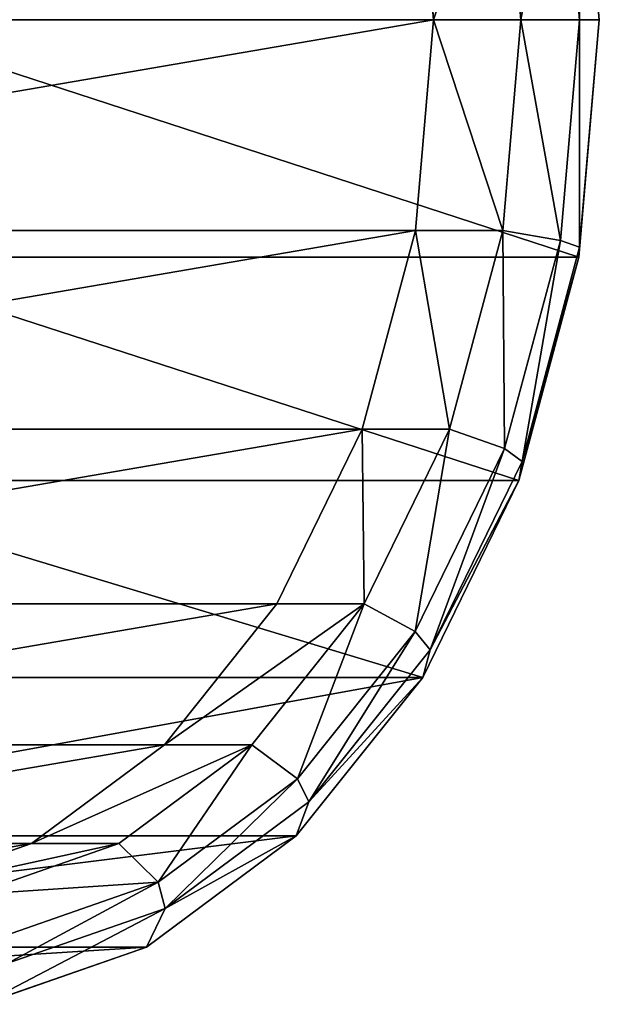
# Model space of a CAD drawing. Header units: centimetres. Extents: x -9.9 to 9.9, y -2.8 to 2.8.
# Tile 180 of 183: x 9.153 to 9.857, y -1.197 to 0. Entities that reach past the tile are written whole.
import ezdxf

# ---------------------------------------------------------------- set-up
doc = ezdxf.new("R2010")
doc.units = ezdxf.units.CM
doc.header["$LTSCALE"] = 2.54
doc.layers.get('0').update_dxf_attribs({"true_color": 0xff5454})

# ---------------------------------------------------------------- blocks, each defined once
blk = doc.blocks.new('OuterShell#1')
at = {"color": 0}
for p, q in [((19.7143, 2.75, 24.744), (19.6896, 3.0386, 24.7192)), ((19.7143, 2.75, 24.744), (19.6896, 3.0386, 24.7192)), ((19.667, 3.0184, 24.626), (19.6901, 2.75, 24.649)), ((19.667, 3.0184, 24.626), (19.6901, 2.75, 24.649)), ((19.7141, 2.75, 24.673), (19.6903, 3.0265, 24.6493)), ((19.7141, 2.75, 24.673), (19.6903, 3.0265, 24.6493)), ((19.491, 3.0063, 24.7328), (19.513, 2.75, 24.7548)), ((19.491, 3.0063, 24.7328), (19.513, 2.75, 24.7548)), ((19.5971, 3.0063, 24.6268), (19.6191, 2.75, 24.6488)), ((19.5971, 3.0063, 24.6268), (19.6191, 2.75, 24.6488)), ((19.7143, 2.75, 24.744), (18.8042, 2.75, 25.6541)), ((19.7143, 2.75, 24.744), (18.8042, 2.75, 25.6541)), ((19.513, 2.75, 24.7548), (19.491, 2.4937, 24.7328)), ((19.513, 2.75, 24.7548), (19.491, 2.4937, 24.7328)), ((19.6191, 2.75, 24.6488), (19.513, 2.75, 24.7548)), ((19.6191, 2.75, 24.6488), (19.513, 2.75, 24.7548)), ((19.6191, 2.75, 24.6488), (19.5971, 2.4937, 24.6268)), ((19.6191, 2.75, 24.6488), (19.5971, 2.4937, 24.6268)), ((19.6901, 2.75, 24.649), (19.6191, 2.75, 24.6488)), ((19.6901, 2.75, 24.649), (19.6191, 2.75, 24.6488)), ((19.6901, 2.75, 24.649), (19.667, 2.4816, 24.626)), ((19.6901, 2.75, 24.649), (19.667, 2.4816, 24.626)), ((19.6896, 2.4614, 24.7192), (19.7143, 2.75, 24.744)), ((19.6896, 2.4614, 24.7192), (19.7143, 2.75, 24.744)), ((19.6903, 2.4735, 24.6493), (19.7141, 2.75, 24.673)), ((19.6903, 2.4735, 24.6493), (19.7141, 2.75, 24.673)), ((19.7141, 2.75, 24.673), (19.7143, 2.75, 24.744)), ((19.7141, 2.75, 24.673), (19.7143, 2.75, 24.744)), ((19.491, 2.4937, 24.7328), (19.4263, 2.2522, 24.6681)), ((19.491, 2.4937, 24.7328), (19.4263, 2.2522, 24.6681)), ((19.5971, 2.4937, 24.6268), (19.491, 2.4937, 24.7328)), ((19.5971, 2.4937, 24.6268), (19.491, 2.4937, 24.7328)), ((19.5971, 2.4937, 24.6268), (19.5323, 2.2522, 24.562)), ((19.5971, 2.4937, 24.6268), (19.5323, 2.2522, 24.562)), ((19.5971, 2.4937, 24.6268), (19.667, 2.4816, 24.626)), ((19.5971, 2.4937, 24.6268), (19.667, 2.4816, 24.626)), ((19.667, 2.4816, 24.626), (19.5992, 2.2288, 24.5582)), ((19.667, 2.4816, 24.626), (19.5992, 2.2288, 24.5582)), ((19.6205, 2.213, 24.5795), (19.6903, 2.4735, 24.6493)), ((19.6205, 2.213, 24.5795), (19.6903, 2.4735, 24.6493)), ((19.6903, 2.4735, 24.6493), (19.6896, 2.4614, 24.7192)), ((19.6903, 2.4735, 24.6493), (19.6896, 2.4614, 24.7192)), ((19.6896, 2.4614, 24.7192), (18.7799, 2.4614, 25.6289)), ((19.6896, 2.4614, 24.7192), (18.7799, 2.4614, 25.6289)), ((19.6167, 2.1896, 24.6463), (19.6896, 2.4614, 24.7192)), ((19.6167, 2.1896, 24.6463), (19.6896, 2.4614, 24.7192)), ((19.4263, 2.2522, 24.6681), (19.3225, 2.0397, 24.5643)), ((19.4263, 2.2522, 24.6681), (19.3225, 2.0397, 24.5643)), ((19.5323, 2.2522, 24.562), (19.4263, 2.2522, 24.6681)), ((19.5323, 2.2522, 24.562), (19.4263, 2.2522, 24.6681)), ((19.5323, 2.2522, 24.562), (19.4286, 2.0397, 24.4583)), ((19.5323, 2.2522, 24.562), (19.4286, 2.0397, 24.4583)), ((19.5992, 2.2288, 24.5582), (19.5323, 2.2522, 24.562)), ((19.5992, 2.2288, 24.5582), (19.5323, 2.2522, 24.562)), ((19.5992, 2.2288, 24.5582), (19.4906, 2.0063, 24.4496)), ((19.5992, 2.2288, 24.5582), (19.4906, 2.0063, 24.4496)), ((19.5086, 1.9838, 24.4676), (19.6205, 2.213, 24.5795)), ((19.5086, 1.9838, 24.4676), (19.6205, 2.213, 24.5795)), ((19.6205, 2.213, 24.5795), (19.6167, 2.1896, 24.6463)), ((19.6205, 2.213, 24.5795), (19.6167, 2.1896, 24.6463)), ((19.6167, 2.1896, 24.6463), (18.7082, 2.1896, 25.5548)), ((19.6167, 2.1896, 24.6463), (18.7082, 2.1896, 25.5548)), ((19.4999, 1.9504, 24.5296), (19.6167, 2.1896, 24.6463)), ((19.4999, 1.9504, 24.5296), (19.6167, 2.1896, 24.6463)), ((19.3225, 2.0397, 24.5643), (19.1859, 1.8684, 24.4277)), ((19.3225, 2.0397, 24.5643), (19.1859, 1.8684, 24.4277)), ((19.4286, 2.0397, 24.4583), (19.2919, 1.8684, 24.3216)), ((19.4286, 2.0397, 24.4583), (19.2919, 1.8684, 24.3216)), ((19.4286, 2.0397, 24.4583), (19.3225, 2.0397, 24.5643)), ((19.4286, 2.0397, 24.4583), (19.3225, 2.0397, 24.5643)), ((19.4286, 2.0397, 24.4583), (19.4906, 2.0063, 24.4496)), ((19.4286, 2.0397, 24.4583), (19.4906, 2.0063, 24.4496)), ((19.4906, 2.0063, 24.4496), (19.3475, 1.827, 24.3065)), ((19.4906, 2.0063, 24.4496), (19.3475, 1.827, 24.3065)), ((19.3612, 1.799, 24.3201), (19.5086, 1.9838, 24.4676)), ((19.3612, 1.799, 24.3201), (19.5086, 1.9838, 24.4676)), ((19.5086, 1.9838, 24.4676), (19.4999, 1.9504, 24.5296)), ((19.5086, 1.9838, 24.4676), (19.4999, 1.9504, 24.5296)), ((19.4999, 1.9504, 24.5296), (18.5933, 1.9504, 25.4362)), ((19.4999, 1.9504, 24.5296), (18.5933, 1.9504, 25.4362)), ((19.346, 1.7576, 24.3757), (19.4999, 1.9504, 24.5296)), ((19.346, 1.7576, 24.3757), (19.4999, 1.9504, 24.5296)), ((19.1859, 1.8684, 24.4277), (19.0242, 1.7484, 24.266)), ((19.1859, 1.8684, 24.4277), (19.0242, 1.7484, 24.266)), ((19.2919, 1.8684, 24.3216), (19.1302, 1.7484, 24.1599)), ((19.2919, 1.8684, 24.3216), (19.1302, 1.7484, 24.1599)), ((19.2919, 1.8684, 24.3216), (19.1859, 1.8684, 24.4277)), ((19.2919, 1.8684, 24.3216), (19.1859, 1.8684, 24.4277)), ((19.3475, 1.827, 24.3065), (19.2919, 1.8684, 24.3216)), ((19.3475, 1.827, 24.3065), (19.2919, 1.8684, 24.3216)), ((19.3475, 1.827, 24.3065), (19.1782, 1.7013, 24.1372)), ((19.3475, 1.827, 24.3065), (19.1782, 1.7013, 24.1372)), ((19.1867, 1.6696, 24.1457), (19.3612, 1.799, 24.3201)), ((19.1867, 1.6696, 24.1457), (19.3612, 1.799, 24.3201)), ((19.346, 1.7576, 24.3757), (19.3612, 1.799, 24.3201)), ((19.346, 1.7576, 24.3757), (19.3612, 1.799, 24.3201)), ((19.346, 1.7576, 24.3757), (18.442, 1.7576, 25.2798)), ((19.346, 1.7576, 24.3757), (18.442, 1.7576, 25.2798)), ((19.0242, 1.7484, 24.266), (18.8469, 1.6866, 24.0887)), ((19.0242, 1.7484, 24.266), (18.8469, 1.6866, 24.0887)), ((18.953, 1.6866, 23.9826), (19.1302, 1.7484, 24.1599)), ((18.953, 1.6866, 23.9826), (19.1302, 1.7484, 24.1599)), ((19.1302, 1.7484, 24.1599), (19.0242, 1.7484, 24.266)), ((19.1302, 1.7484, 24.1599), (19.0242, 1.7484, 24.266)), ((19.1782, 1.7013, 24.1372), (19.1302, 1.7484, 24.1599)), ((19.1782, 1.7013, 24.1372), (19.1302, 1.7484, 24.1599)), ((19.164, 1.6225, 24.1937), (19.346, 1.7576, 24.3757)), ((19.164, 1.6225, 24.1937), (19.346, 1.7576, 24.3757)), ((19.1782, 1.7013, 24.1372), (18.9926, 1.6366, 23.9516)), ((19.1782, 1.7013, 24.1372), (18.9926, 1.6366, 23.9516)), ((18.9955, 1.6029, 23.9545), (19.1867, 1.6696, 24.1457)), ((18.9955, 1.6029, 23.9545), (19.1867, 1.6696, 24.1457)), ((19.164, 1.6225, 24.1937), (19.1867, 1.6696, 24.1457)), ((19.164, 1.6225, 24.1937), (19.1867, 1.6696, 24.1457)), ((19.164, 1.6225, 24.1937), (18.2629, 1.6225, 25.0948)), ((19.164, 1.6225, 24.1937), (18.2629, 1.6225, 25.0948)), ((18.9644, 1.5529, 23.9941), (19.164, 1.6225, 24.1937)), ((18.9644, 1.5529, 23.9941), (19.164, 1.6225, 24.1937))]:
    blk.add_line(p, q, dxfattribs=at)
mesh = blk.add_polyface(dxfattribs=at)
corners = [(18.1037, 3.0265, 23.0627), (18.1037, 2.4735, 23.0627), (18.08, 2.75, 23.0389), (18.104, 2.75, 23.0629), (18.127, 3.0184, 23.086), (18.1735, 3.287, 23.1325), (18.1948, 3.2712, 23.1538), (18.2854, 3.5162, 23.2444), (18.3034, 3.4937, 23.2624), (18.4329, 3.701, 23.3918), (18.4465, 3.673, 23.4055), (18.6073, 3.8304, 23.5662), (18.6158, 3.7987, 23.5748), (18.7985, 3.8971, 23.7575), (18.8014, 3.8634, 23.7604), (18.9955, 3.8971, 23.9545), (18.9926, 3.8634, 23.9516), (19.1782, 3.7987, 24.1372), (19.1867, 3.8304, 24.1457), (19.3475, 3.673, 24.3065), (19.3612, 3.701, 24.3201), (19.4906, 3.4937, 24.4496), (19.5086, 3.5162, 24.4676), (19.5992, 3.2712, 24.5582), (19.6205, 3.287, 24.5795), (19.667, 3.0184, 24.626), (19.6903, 3.0265, 24.6493), (19.6901, 2.75, 24.649), (18.127, 2.4816, 23.086), (18.1735, 2.213, 23.1325), (18.1948, 2.2288, 23.1538), (18.2854, 1.9838, 23.2444), (18.3034, 2.0063, 23.2624), (18.4329, 1.799, 23.3918), (18.4465, 1.827, 23.4055), (18.6073, 1.6696, 23.5662), (18.6158, 1.7013, 23.5748), (18.7985, 1.6029, 23.7575), (18.8014, 1.6366, 23.7604), (18.9955, 1.6029, 23.9545), (18.9926, 1.6366, 23.9516), (19.1782, 1.7013, 24.1372), (19.1867, 1.6696, 24.1457), (19.3475, 1.827, 24.3065), (19.3612, 1.799, 24.3201), (19.4906, 2.0063, 24.4496), (19.5086, 1.9838, 24.4676), (19.5992, 2.2288, 24.5582), (19.6205, 2.213, 24.5795), (19.667, 2.4816, 24.626), (19.6903, 2.4735, 24.6493), (19.7141, 2.75, 24.673)]
mesh.append_faces([[corners[k] for k in face] for face in [(0, 1, 2), (50, 26, 51)]], dxfattribs={"vtx0": -1, "color": 0})
mesh.append_faces([[corners[k] for k in face] for face in [(3, 0, 4), (4, 5, 6), (6, 7, 8), (8, 9, 10), (10, 11, 12), (12, 13, 14), (14, 15, 16), (16, 15, 17), (17, 18, 19), (19, 20, 21), (21, 22, 23), (23, 24, 25), (25, 26, 27), (1, 28, 29), (28, 1, 3), (29, 30, 31), (31, 32, 33), (33, 34, 35), (35, 36, 37), (37, 38, 39), (39, 41, 42), (42, 43, 44), (44, 45, 46), (46, 47, 48), (48, 49, 50)]], dxfattribs={"vtx0": -1, "vtx1": -1, "color": 0})
mesh.append_faces([[corners[k] for k in face] for face in [(1, 0, 3), (50, 27, 26)]], dxfattribs={"vtx0": -1, "vtx1": -1, "vtx2": -1, "color": 0})
mesh.append_faces([[corners[k] for k in face] for face in [(4, 0, 5), (6, 5, 7), (8, 7, 9), (10, 9, 11), (12, 11, 13), (14, 13, 15), (17, 15, 18), (19, 18, 20), (21, 20, 22), (23, 22, 24), (25, 24, 26), (29, 28, 30), (31, 30, 32), (33, 32, 34), (35, 34, 36), (37, 36, 38), (39, 38, 40), (39, 40, 41), (42, 41, 43), (44, 43, 45), (46, 45, 47), (48, 47, 49), (50, 49, 27)]], dxfattribs={"vtx0": -1, "vtx2": -1, "color": 0})
mesh = blk.add_polyface(dxfattribs=at)
corners = [(18.6643, 1.6866, 23.9061), (19.0242, 1.7484, 24.266), (18.8469, 1.6866, 24.0887), (18.487, 1.7484, 23.7288), (19.1859, 1.8684, 24.4277), (18.3253, 1.8684, 23.5671), (19.3225, 2.0397, 24.5643), (18.1886, 2.0397, 23.4305), (19.4263, 2.2522, 24.6681), (18.0849, 2.2522, 23.3267), (19.491, 2.4937, 24.7328), (18.0202, 2.4937, 23.262), (19.513, 2.75, 24.7548), (17.9982, 2.75, 23.24), (19.491, 3.0063, 24.7328), (18.0202, 3.0063, 23.262), (19.4263, 3.2478, 24.6681), (18.0849, 3.2478, 23.3267), (19.3225, 3.4603, 24.5643), (18.1886, 3.4603, 23.4305), (19.1859, 3.6316, 24.4277), (18.3253, 3.6316, 23.5671), (19.0242, 3.7516, 24.266), (18.487, 3.7516, 23.7288), (18.8469, 3.8134, 24.0887), (18.6643, 3.8134, 23.9061)]
mesh.append_faces([[corners[k] for k in face] for face in [(0, 1, 2), (24, 23, 25)]], dxfattribs={"vtx0": -1, "color": 0})
mesh.append_faces([[corners[k] for k in face] for face in [(1, 3, 4), (4, 5, 6), (6, 7, 8), (8, 9, 10), (10, 11, 12), (12, 13, 14), (14, 15, 16), (16, 17, 18), (18, 19, 20), (20, 21, 22), (22, 23, 24)]], dxfattribs={"vtx0": -1, "vtx1": -1, "color": 0})
mesh.append_faces([[corners[k] for k in face] for face in [(1, 0, 3), (4, 3, 5), (6, 5, 7), (8, 7, 9), (10, 9, 11), (12, 11, 13), (14, 13, 15), (16, 15, 17), (18, 17, 19), (20, 19, 21), (22, 21, 23)]], dxfattribs={"vtx0": -1, "vtx2": -1, "color": 0})
mesh = blk.add_polyface(dxfattribs=at)
corners = [(18.8042, 2.75, 25.6541), (19.6896, 3.0386, 24.7192), (18.7799, 3.0386, 25.6289), (19.7143, 2.75, 24.744)]
mesh.append_faces([[corners[k] for k in face] for face in [(0, 1, 2), (1, 0, 3)]], dxfattribs={"vtx0": -1, "color": 0})
mesh = blk.add_polyface(dxfattribs=at)
corners = [(19.7141, 2.75, 24.673), (19.6896, 3.0386, 24.7192), (19.7143, 2.75, 24.744), (19.6903, 3.0265, 24.6493)]
mesh.append_faces([[corners[k] for k in face] for face in [(0, 1, 2), (1, 0, 3)]], dxfattribs={"vtx0": -1, "color": 0})
mesh = blk.add_polyface(dxfattribs=at)
corners = [(19.667, 3.0184, 24.626), (19.6191, 2.75, 24.6488), (19.5971, 3.0063, 24.6268), (19.6901, 2.75, 24.649)]
mesh.append_faces([[corners[k] for k in face] for face in [(0, 1, 2), (1, 0, 3)]], dxfattribs={"vtx0": -1, "color": 0})
mesh = blk.add_polyface(dxfattribs=at)
corners = [(19.5971, 3.0063, 24.6268), (19.513, 2.75, 24.7548), (19.491, 3.0063, 24.7328), (19.6191, 2.75, 24.6488)]
mesh.append_faces([[corners[k] for k in face] for face in [(0, 1, 2), (1, 0, 3)]], dxfattribs={"vtx0": -1, "color": 0})
mesh = blk.add_polyface(dxfattribs=at)
corners = [(19.6896, 2.4614, 24.7192), (18.8042, 2.75, 25.6541), (18.7799, 2.4614, 25.6289), (19.7143, 2.75, 24.744)]
mesh.append_faces([[corners[k] for k in face] for face in [(0, 1, 2), (1, 0, 3)]], dxfattribs={"vtx0": -1, "color": 0})
mesh = blk.add_polyface(dxfattribs=at)
corners = [(19.513, 2.75, 24.7548), (19.5971, 2.4937, 24.6268), (19.491, 2.4937, 24.7328), (19.6191, 2.75, 24.6488)]
mesh.append_faces([[corners[k] for k in face] for face in [(0, 1, 2), (1, 0, 3)]], dxfattribs={"vtx0": -1, "color": 0})
mesh = blk.add_polyface(dxfattribs=at)
corners = [(19.6191, 2.75, 24.6488), (19.667, 2.4816, 24.626), (19.5971, 2.4937, 24.6268), (19.6901, 2.75, 24.649)]
mesh.append_faces([[corners[k] for k in face] for face in [(0, 1, 2), (1, 0, 3)]], dxfattribs={"vtx0": -1, "color": 0})
mesh = blk.add_polyface(dxfattribs=at)
corners = [(19.6903, 2.4735, 24.6493), (19.7143, 2.75, 24.744), (19.6896, 2.4614, 24.7192), (19.7141, 2.75, 24.673)]
mesh.append_faces([[corners[k] for k in face] for face in [(0, 1, 2), (1, 0, 3)]], dxfattribs={"vtx0": -1, "color": 0})
mesh = blk.add_polyface(dxfattribs=at)
corners = [(19.491, 2.4937, 24.7328), (19.5323, 2.2522, 24.562), (19.4263, 2.2522, 24.6681), (19.5971, 2.4937, 24.6268)]
mesh.append_faces([[corners[k] for k in face] for face in [(0, 1, 2), (1, 0, 3)]], dxfattribs={"vtx0": -1, "color": 0})
mesh = blk.add_polyface(dxfattribs=at)
corners = [(19.5971, 2.4937, 24.6268), (19.5992, 2.2288, 24.5582), (19.5323, 2.2522, 24.562), (19.667, 2.4816, 24.626)]
mesh.append_faces([[corners[k] for k in face] for face in [(0, 1, 2), (1, 0, 3)]], dxfattribs={"vtx0": -1, "color": 0})
mesh = blk.add_polyface(dxfattribs=at)
corners = [(19.6205, 2.213, 24.5795), (19.6896, 2.4614, 24.7192), (19.6167, 2.1896, 24.6463), (19.6903, 2.4735, 24.6493)]
mesh.append_faces([[corners[k] for k in face] for face in [(0, 1, 2), (1, 0, 3)]], dxfattribs={"vtx0": -1, "color": 0})
mesh = blk.add_polyface(dxfattribs=at)
corners = [(19.6167, 2.1896, 24.6463), (18.7799, 2.4614, 25.6289), (18.7082, 2.1896, 25.5548), (19.6896, 2.4614, 24.7192)]
mesh.append_faces([[corners[k] for k in face] for face in [(0, 1, 2), (1, 0, 3)]], dxfattribs={"vtx0": -1, "color": 0})
mesh = blk.add_polyface(dxfattribs=at)
corners = [(19.4263, 2.2522, 24.6681), (19.4286, 2.0397, 24.4583), (19.3225, 2.0397, 24.5643), (19.5323, 2.2522, 24.562)]
mesh.append_faces([[corners[k] for k in face] for face in [(0, 1, 2), (1, 0, 3)]], dxfattribs={"vtx0": -1, "color": 0})
mesh = blk.add_polyface(dxfattribs=at)
corners = [(19.5323, 2.2522, 24.562), (19.4906, 2.0063, 24.4496), (19.4286, 2.0397, 24.4583), (19.5992, 2.2288, 24.5582)]
mesh.append_faces([[corners[k] for k in face] for face in [(0, 1, 2), (1, 0, 3)]], dxfattribs={"vtx0": -1, "color": 0})
mesh = blk.add_polyface(dxfattribs=at)
corners = [(19.5086, 1.9838, 24.4676), (19.6167, 2.1896, 24.6463), (19.4999, 1.9504, 24.5296), (19.6205, 2.213, 24.5795)]
mesh.append_faces([[corners[k] for k in face] for face in [(0, 1, 2), (1, 0, 3)]], dxfattribs={"vtx0": -1, "color": 0})
mesh = blk.add_polyface(dxfattribs=at)
corners = [(19.4999, 1.9504, 24.5296), (18.7082, 2.1896, 25.5548), (18.5933, 1.9504, 25.4362), (19.6167, 2.1896, 24.6463)]
mesh.append_faces([[corners[k] for k in face] for face in [(0, 1, 2), (1, 0, 3)]], dxfattribs={"vtx0": -1, "color": 0})
mesh = blk.add_polyface(dxfattribs=at)
corners = [(19.1859, 1.8684, 24.4277), (19.4286, 2.0397, 24.4583), (19.2919, 1.8684, 24.3216), (19.3225, 2.0397, 24.5643)]
mesh.append_faces([[corners[k] for k in face] for face in [(0, 1, 2), (1, 0, 3)]], dxfattribs={"vtx0": -1, "color": 0})
mesh = blk.add_polyface(dxfattribs=at)
corners = [(19.4286, 2.0397, 24.4583), (19.3475, 1.827, 24.3065), (19.2919, 1.8684, 24.3216), (19.4906, 2.0063, 24.4496)]
mesh.append_faces([[corners[k] for k in face] for face in [(0, 1, 2), (1, 0, 3)]], dxfattribs={"vtx0": -1, "color": 0})
mesh = blk.add_polyface(dxfattribs=at)
corners = [(19.3612, 1.799, 24.3201), (19.4999, 1.9504, 24.5296), (19.346, 1.7576, 24.3757), (19.5086, 1.9838, 24.4676)]
mesh.append_faces([[corners[k] for k in face] for face in [(0, 1, 2), (1, 0, 3)]], dxfattribs={"vtx0": -1, "color": 0})
mesh = blk.add_polyface(dxfattribs=at)
corners = [(19.4999, 1.9504, 24.5296), (18.442, 1.7576, 25.2798), (19.346, 1.7576, 24.3757), (18.5933, 1.9504, 25.4362)]
mesh.append_faces([[corners[k] for k in face] for face in [(0, 1, 2), (1, 0, 3)]], dxfattribs={"vtx0": -1, "color": 0})
mesh = blk.add_polyface(dxfattribs=at)
corners = [(19.0242, 1.7484, 24.266), (19.2919, 1.8684, 24.3216), (19.1302, 1.7484, 24.1599), (19.1859, 1.8684, 24.4277)]
mesh.append_faces([[corners[k] for k in face] for face in [(0, 1, 2), (1, 0, 3)]], dxfattribs={"vtx0": -1, "color": 0})
mesh = blk.add_polyface(dxfattribs=at)
corners = [(19.2919, 1.8684, 24.3216), (19.1782, 1.7013, 24.1372), (19.1302, 1.7484, 24.1599), (19.3475, 1.827, 24.3065)]
mesh.append_faces([[corners[k] for k in face] for face in [(0, 1, 2), (1, 0, 3)]], dxfattribs={"vtx0": -1, "color": 0})
mesh = blk.add_polyface(dxfattribs=at)
corners = [(19.1867, 1.6696, 24.1457), (19.346, 1.7576, 24.3757), (19.164, 1.6225, 24.1937), (19.3612, 1.799, 24.3201)]
mesh.append_faces([[corners[k] for k in face] for face in [(0, 1, 2), (1, 0, 3)]], dxfattribs={"vtx0": -1, "color": 0})
mesh = blk.add_polyface(dxfattribs=at)
corners = [(19.346, 1.7576, 24.3757), (18.2629, 1.6225, 25.0948), (19.164, 1.6225, 24.1937), (18.442, 1.7576, 25.2798)]
mesh.append_faces([[corners[k] for k in face] for face in [(0, 1, 2), (1, 0, 3)]], dxfattribs={"vtx0": -1, "color": 0})
mesh = blk.add_polyface(dxfattribs=at)
corners = [(18.8469, 1.6866, 24.0887), (19.1302, 1.7484, 24.1599), (18.953, 1.6866, 23.9826), (19.0242, 1.7484, 24.266)]
mesh.append_faces([[corners[k] for k in face] for face in [(0, 1, 2), (1, 0, 3)]], dxfattribs={"vtx0": -1, "color": 0})
mesh = blk.add_polyface(dxfattribs=at)
corners = [(18.953, 1.6866, 23.9826), (19.1782, 1.7013, 24.1372), (18.9926, 1.6366, 23.9516), (19.1302, 1.7484, 24.1599)]
mesh.append_faces([[corners[k] for k in face] for face in [(0, 1, 2), (1, 0, 3)]], dxfattribs={"vtx0": -1, "color": 0})
mesh = blk.add_polyface(dxfattribs=at)
corners = [(19.1867, 1.6696, 24.1457), (18.9644, 1.5529, 23.9941), (18.9955, 1.6029, 23.9545), (19.164, 1.6225, 24.1937)]
mesh.append_faces([[corners[k] for k in face] for face in [(0, 1, 2), (1, 0, 3)]], dxfattribs={"vtx0": -1, "color": 0})
mesh = blk.add_polyface(dxfattribs=at)
corners = [(19.164, 1.6225, 24.1937), (18.0666, 1.5529, 24.8919), (18.9644, 1.5529, 23.9941), (18.2629, 1.6225, 25.0948)]
mesh.append_faces([[corners[k] for k in face] for face in [(0, 1, 2), (1, 0, 3)]], dxfattribs={"vtx0": -1, "color": 0})
blk = doc.blocks.new('Oltens Molle bateria umywalkowa stoj_ca wysoka chrom 32500100')
at = {"color": 0}
blk.add_blockref('OuterShell#1', (0, 0), dxfattribs=at)

msp = doc.modelspace()

# ---------------------------------------------------------------- block references
at = {"color": 253, "true_color": 0x999999, "extrusion": (0, -1.49008e-08, 1)}
msp.add_blockref('Oltens Molle bateria umywalkowa stoj_ca wysoka chrom 32500100', (-9.8572, -2.75, -16.35), dxfattribs=at)

doc.saveas('drawing.dxf')
